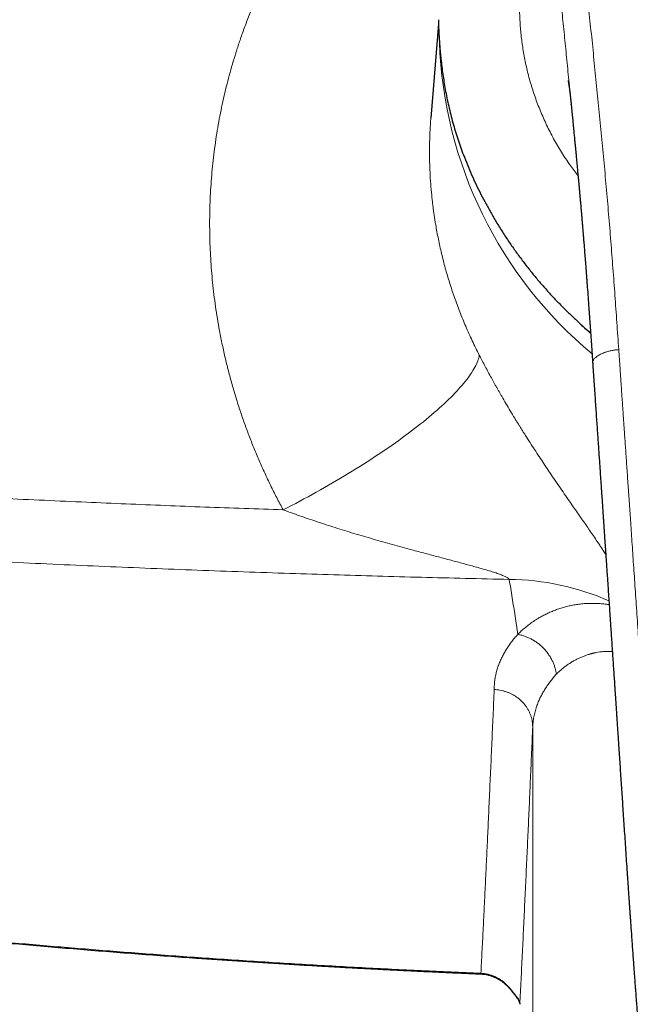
# Model space of a CAD drawing. Header units: millimetres. Extents: x 8 to 1269, y 12 to 684.
# Tile 24 of 51: x 601 to 634, y 599 to 652. Entities that reach past the tile are written whole.
import ezdxf

# ---------------------------------------------------------------- set-up
doc = ezdxf.new("R2010")
doc.units = ezdxf.units.MM

msp = doc.modelspace()

# ---------------------------------------------------------------- linework, layer by layer
at = {"color": 7, "linetype": 'Continuous', "lineweight": 30}
for p, q in [((623.156, 652.202), (622.745, 647.107)), ((630.337, 647.825), (630.336, 647.833)), ((625.449, 600.794), (625.449, 600.795))]:
    msp.add_line(p, q, dxfattribs=at)
at = {"color": 252, "linetype": 'Continuous', "lineweight": 0}
msp.add_line((628.253, 614.171), (628.253, 589.804), dxfattribs=at)
at = {"color": 252, "linetype": 'Continuous', "lineweight": 0, "flags": 128}
for points in [[(614.752, 625.906), (614.978, 626.022), (615.204, 626.139), (615.43, 626.257), (615.655, 626.376), (615.88, 626.496), (616.103, 626.617), (616.326, 626.739), (616.547, 626.862), (616.768, 626.985), (616.987, 627.109), (617.205, 627.234), (617.422, 627.359), (617.638, 627.485), (617.852, 627.611), (618.064, 627.738), (618.275, 627.866), (618.484, 627.993), (618.691, 628.122), (618.896, 628.25), (619.099, 628.378), (619.301, 628.507), (619.5, 628.636), (619.697, 628.765), (619.891, 628.894), (620.083, 629.023), (620.273, 629.152), (620.461, 629.281), (620.645, 629.41), (620.828, 629.538), (621.007, 629.666), (621.184, 629.794), (621.357, 629.922), (621.528, 630.049), (621.696, 630.175), (621.861, 630.302), (622.023, 630.427), (622.181, 630.552), (622.337, 630.676), (622.489, 630.8), (622.637, 630.923), (622.782, 631.045), (622.924, 631.166), (623.063, 631.287), (623.197, 631.406), (623.328, 631.525), (623.456, 631.642), (623.579, 631.758), (623.699, 631.874), (623.815, 631.988), (623.928, 632.1), (624.036, 632.212), (624.14, 632.322), (624.241, 632.431), (624.337, 632.539), (624.429, 632.645), (624.518, 632.75), (624.602, 632.853), (624.682, 632.955), (624.757, 633.055), (624.829, 633.154), (624.896, 633.251), (624.959, 633.346), (625.018, 633.439), (625.072, 633.531), (625.122, 633.621), (625.168, 633.709), (625.209, 633.795), (625.246, 633.88), (625.278, 633.962), (625.306, 634.042), (625.33, 634.121), (625.349, 634.197), (625.364, 634.272)], [(626.824, 600.195), (626.823, 600.195), (626.823, 600.196), (626.827, 600.201), (626.834, 600.21)]]:
    msp.add_lwpolyline(points, dxfattribs=at)
at = {"color": 252, "linetype": 'Continuous', "lineweight": 0}
for centre, radius, start, end in [((646.155, 651.998), 22.961, 181.9584, 230.221), ((626.865, 608.52), 13.623, 66.135, 89.5077), ((627.767, 599.747), 0.44, 197.6567, 216.7662)]:
    msp.add_arc(centre, radius, start, end, dxfattribs=at)
for points, knots in [([(614.752, 625.906), (614.635, 626.126), (614.401, 626.565), (614.07, 627.23), (613.753, 627.9), (613.452, 628.575), (613.167, 629.254), (612.898, 629.938), (612.644, 630.627), (612.403, 631.331), (612.174, 632.051), (611.959, 632.787), (611.762, 633.528), (611.582, 634.274), (611.419, 635.025), (611.282, 635.743), (611.166, 636.426), (611.07, 637.074), (610.987, 637.722), (610.918, 638.371), (610.863, 639.017), (610.821, 639.66), (610.792, 640.3), (610.777, 640.94), (610.774, 641.582), (610.785, 642.227), (610.81, 642.876), (610.847, 643.524), (610.899, 644.171), (610.964, 644.817), (611.043, 645.463), (611.135, 646.104), (611.24, 646.742), (611.358, 647.375), (611.49, 648.007), (611.635, 648.636), (611.793, 649.26), (611.964, 649.877), (612.146, 650.49), (612.341, 651.097), (612.561, 651.736), (612.808, 652.407), (613.086, 653.109), (613.381, 653.806), (613.694, 654.497), (614.025, 655.182), (614.367, 655.849), (614.718, 656.499), (615.078, 657.129), (615.452, 657.752), (615.841, 658.366), (616.244, 658.973), (616.662, 659.571), (617.094, 660.162), (617.547, 660.755), (618.022, 661.346), (618.518, 661.935), (619.028, 662.513), (619.551, 663.079), (620.088, 663.634), (620.457, 663.994), (620.642, 664.175)], [0, 0, 0, 0, 0.01759, 0.03513, 0.052627, 0.07009, 0.087525, 0.104942, 0.122347, 0.139749, 0.157985, 0.176235, 0.194508, 0.212814, 0.231161, 0.249559, 0.265241, 0.280911, 0.296572, 0.312232, 0.327895, 0.343288, 0.358696, 0.374124, 0.389471, 0.405122, 0.420773, 0.436429, 0.452097, 0.467782, 0.48349, 0.499227, 0.514795, 0.530377, 0.545979, 0.561606, 0.577266, 0.592682, 0.608142, 0.62365, 0.638989, 0.657248, 0.675523, 0.693823, 0.712157, 0.730535, 0.748967, 0.766495, 0.784011, 0.801524, 0.819042, 0.836573, 0.854125, 0.871708, 0.889361, 0.907831, 0.926277, 0.944706, 0.96313, 0.981558, 1, 1, 1, 1]), ([(630.513, 660.509), (630.555, 660.041), (630.638, 659.103), (630.777, 657.691), (630.926, 656.274), (631.081, 654.853), (631.237, 653.435), (631.389, 652.02), (631.534, 650.607), (631.674, 649.189), (631.814, 647.756), (631.956, 646.31), (632.098, 644.849), (632.233, 643.383), (632.36, 641.91), (632.48, 640.442), (632.593, 638.976), (632.701, 637.515), (632.806, 636.048), (632.874, 635.067), (632.908, 634.576)], [0, 0, 0, 0, 0.056011, 0.112011, 0.168004, 0.223993, 0.279979, 0.334963, 0.389948, 0.444935, 0.499928, 0.55593, 0.611939, 0.667953, 0.723968, 0.779981, 0.834987, 0.889989, 0.944992, 1, 1, 1, 1]), ([(629.183, 659.834), (629.104, 659.705), (628.947, 659.446), (628.724, 659.003), (628.513, 658.523), (628.317, 658.004), (628.138, 657.452), (627.977, 656.868), (627.837, 656.255), (627.72, 655.614), (627.63, 654.948), (627.568, 654.259), (627.536, 653.549), (627.539, 652.821), (627.576, 652.077), (627.652, 651.322), (627.767, 650.558), (627.924, 649.788), (628.126, 649.017), (628.373, 648.247), (628.664, 647.483), (629, 646.727), (629.379, 645.985), (629.804, 645.259), (630.243, 644.59), (630.56, 644.176), (630.705, 643.987)], [0, 0, 0, 0, 0.041946, 0.083887, 0.125831, 0.167783, 0.209738, 0.251692, 0.293642, 0.335589, 0.37753, 0.419469, 0.461411, 0.503357, 0.545305, 0.587256, 0.629205, 0.671145, 0.713085, 0.755029, 0.796978, 0.83893, 0.88088, 0.922817, 0.964747, 1, 1, 1, 1]), ([(630.336, 647.833), (630.328, 647.917), (630.279, 648.412), (630.192, 649.316), (630.072, 650.542), (629.95, 651.761), (629.827, 652.974), (629.707, 654.16), (629.59, 655.32), (629.479, 656.454), (629.373, 657.584), (629.274, 658.712), (629.213, 659.459), (629.183, 659.834)], [0, 0, 0, 0, 0.0203988, 0.1209982, 0.2214896, 0.3218808, 0.422328, 0.5229886, 0.6181117, 0.7133795, 0.8087445, 0.9042556, 1, 1, 1, 1]), ([(622.747, 647.107), (622.744, 647.084), (622.716, 646.794), (622.689, 646.233), (622.666, 645.423), (622.675, 644.677), (622.703, 643.999), (622.744, 643.391), (622.79, 642.904), (622.83, 642.539), (622.86, 642.298), (622.892, 642.056), (622.927, 641.814), (622.964, 641.571), (623.034, 641.151), (623.146, 640.551), (623.319, 639.771), (623.521, 638.985), (623.753, 638.194), (624.014, 637.404), (624.305, 636.617), (624.625, 635.833), (624.975, 635.048), (625.234, 634.532), (625.364, 634.272)], [0, 0, 0, 0, 0.00542, 0.066782, 0.128637, 0.190988, 0.23703, 0.283341, 0.329921, 0.348294, 0.36671, 0.385167, 0.403667, 0.422208, 0.440791, 0.500126, 0.560289, 0.621282, 0.683106, 0.745762, 0.808111, 0.871267, 0.935229, 1, 1, 1, 1]), ([(632.908, 634.576), (632.893, 634.575), (632.86, 634.572), (632.806, 634.566), (632.741, 634.559), (632.665, 634.55), (632.576, 634.536), (632.486, 634.519), (632.395, 634.498), (632.306, 634.474), (632.211, 634.446), (632.113, 634.411), (632.014, 634.371), (631.916, 634.325), (631.823, 634.274), (631.738, 634.217), (631.666, 634.158), (631.608, 634.099), (631.564, 634.042), (631.532, 633.987), (631.511, 633.936), (631.5, 633.889), (631.495, 633.852), (631.497, 633.831), (631.498, 633.824)], [0, 0, 0, 0, 0.019465, 0.043326, 0.071867, 0.105539, 0.144944, 0.190775, 0.229764, 0.272917, 0.320279, 0.371706, 0.426851, 0.485216, 0.546274, 0.609722, 0.672764, 0.73269, 0.789421, 0.842704, 0.892311, 0.938134, 0.9802, 1, 1, 1, 1]), ([(648, 586.616), (647.992, 586.616), (647.971, 586.616), (647.93, 586.616), (647.873, 586.617), (647.8, 586.617), (647.71, 586.618), (647.603, 586.619), (647.48, 586.621), (647.34, 586.624), (647.184, 586.628), (647.011, 586.634), (646.822, 586.642), (646.616, 586.652), (646.393, 586.664), (646.155, 586.679), (645.9, 586.698), (645.639, 586.72), (645.373, 586.745), (645.104, 586.773), (644.822, 586.805), (644.528, 586.842), (644.223, 586.883), (643.908, 586.93), (643.584, 586.983), (643.248, 587.043), (642.919, 587.109), (642.599, 587.179), (642.287, 587.254), (641.968, 587.339), (641.641, 587.434), (641.309, 587.54), (640.997, 587.651), (640.706, 587.765), (640.437, 587.878), (640.167, 588.003), (639.897, 588.138), (639.627, 588.286), (639.37, 588.439), (639.129, 588.595), (638.902, 588.752), (638.678, 588.92), (638.459, 589.098), (638.244, 589.287), (638.036, 589.487), (637.835, 589.698), (637.648, 589.913), (637.476, 590.132), (637.318, 590.355), (637.169, 590.588), (637.029, 590.831), (636.884, 591.108), (636.739, 591.42), (636.596, 591.769), (636.462, 592.14), (636.337, 592.533), (636.221, 592.948), (636.115, 593.373), (636.02, 593.806), (635.934, 594.248), (635.857, 594.696), (635.778, 595.209), (635.7, 595.789), (635.625, 596.437), (635.558, 597.098), (635.494, 597.803), (635.428, 598.552), (635.362, 599.347), (635.296, 600.156), (635.232, 600.98), (635.182, 601.636), (635.146, 602.123), (635.123, 602.435), (635.099, 602.75), (635.076, 603.066), (635.053, 603.377), (635.021, 603.815), (634.98, 604.377), (634.924, 605.145), (634.865, 605.982), (634.802, 606.883), (634.74, 607.769), (634.681, 608.64), (634.622, 609.494), (634.566, 610.321), (634.512, 611.122), (634.459, 611.897), (634.408, 612.658), (634.357, 613.405), (634.308, 614.134), (634.26, 614.846), (634.213, 615.54), (634.167, 616.221), (634.119, 616.93), (634.069, 617.666), (634.017, 618.427), (633.966, 619.17), (633.917, 619.895), (633.868, 620.602), (633.821, 621.291), (633.775, 621.963), (633.73, 622.617), (633.686, 623.253), (633.644, 623.872), (633.602, 624.473), (633.563, 625.046), (633.526, 625.591), (633.49, 626.11), (633.455, 626.614), (633.422, 627.102), (633.389, 627.577), (633.357, 628.038), (633.326, 628.485), (633.297, 628.917), (633.268, 629.333), (633.24, 629.734), (633.214, 630.112), (633.19, 630.469), (633.167, 630.804), (633.145, 631.126), (633.123, 631.433), (633.103, 631.728), (633.084, 632.008), (633.066, 632.275), (633.048, 632.529), (633.032, 632.769), (633.016, 632.994), (633.002, 633.204), (632.988, 633.4), (632.976, 633.583), (632.964, 633.761), (632.952, 633.931), (632.941, 634.093), (632.931, 634.238), (632.922, 634.366), (632.915, 634.477), (632.91, 634.545), (632.908, 634.576)], [0, 0, 0, 0, 0.0003979, 0.0010727, 0.0020244, 0.0032531, 0.0047589, 0.0065418, 0.008602, 0.0109395, 0.0135543, 0.0164464, 0.0196158, 0.0230622, 0.0267855, 0.0307854, 0.0350611, 0.039612, 0.0439225, 0.0484521, 0.0531997, 0.058164, 0.0633432, 0.0686384, 0.0741422, 0.079858, 0.0857909, 0.0910002, 0.0963761, 0.1019225, 0.1076343, 0.1135037, 0.1195233, 0.1243536, 0.1292701, 0.1342767, 0.1393796, 0.1445864, 0.1499051, 0.1545243, 0.1592142, 0.1639663, 0.1687741, 0.1736367, 0.178555, 0.1835328, 0.1885796, 0.1931716, 0.1978485, 0.202617, 0.2074448, 0.2123095, 0.2187402, 0.2252491, 0.2318517, 0.2391745, 0.2466275, 0.2542103, 0.2619139, 0.269724, 0.2776267, 0.285624, 0.2967886, 0.3081636, 0.3197534, 0.3315556, 0.3452696, 0.3592559, 0.3735166, 0.3880526, 0.4028641, 0.4083639, 0.4139008, 0.4194747, 0.4250855, 0.4307329, 0.4360376, 0.4484425, 0.4607082, 0.4770796, 0.4931948, 0.5090528, 0.5246527, 0.5399936, 0.5550758, 0.5692819, 0.5832533, 0.596991, 0.6104961, 0.6237694, 0.6365807, 0.6491695, 0.6615364, 0.6736818, 0.6878523, 0.7017101, 0.7152557, 0.7284895, 0.7414121, 0.7540239, 0.7663251, 0.7783158, 0.789996, 0.8013657, 0.8124248, 0.8231735, 0.8330236, 0.8425976, 0.8518957, 0.8609177, 0.8696637, 0.878237, 0.8865275, 0.8945353, 0.9022603, 0.9097026, 0.9168623, 0.9233539, 0.9295943, 0.9355834, 0.9413213, 0.946808, 0.9520434, 0.9570276, 0.9617606, 0.9662423, 0.9704728, 0.9743831, 0.9780512, 0.9814768, 0.9846601, 0.9880152, 0.9910509, 0.9937673, 0.9961642, 0.9982418, 1, 1, 1, 1]), ([(625.364, 634.272), (625.416, 634.171), (625.52, 633.969), (625.681, 633.664), (625.846, 633.355), (625.984, 633.103), (626.093, 632.905), (626.171, 632.765), (626.25, 632.623), (626.33, 632.481), (626.411, 632.339), (626.492, 632.196), (626.624, 631.968), (626.806, 631.656), (627.042, 631.258), (627.234, 630.942), (627.379, 630.705), (627.476, 630.548), (627.573, 630.391), (627.671, 630.234), (627.77, 630.077), (627.917, 629.845), (628.111, 629.541), (628.354, 629.166), (628.598, 628.793), (628.844, 628.422), (629.089, 628.056), (629.346, 627.675), (629.615, 627.281), (629.895, 626.873), (630.173, 626.471), (630.434, 626.095), (630.677, 625.745), (630.901, 625.422), (631.12, 625.106), (631.333, 624.796), (631.541, 624.492), (631.722, 624.225), (631.877, 623.993), (632.007, 623.797), (632.117, 623.63), (632.181, 623.53), (632.205, 623.493)], [0, 0, 0, 0, 0.024535, 0.049232, 0.074123, 0.099236, 0.110592, 0.122, 0.133465, 0.144987, 0.15657, 0.168215, 0.179926, 0.212396, 0.245226, 0.278463, 0.291642, 0.304893, 0.318218, 0.33162, 0.345101, 0.358664, 0.3914, 0.424371, 0.457607, 0.491137, 0.52499, 0.558461, 0.597646, 0.637046, 0.676699, 0.716643, 0.750497, 0.784196, 0.817762, 0.851217, 0.884586, 0.918427, 0.941291, 0.964037, 0.986674, 1, 1, 1, 1]), ([(566.206, 628.609), (566.971, 628.551), (568.499, 628.436), (570.787, 628.268), (573.067, 628.105), (575.337, 627.946), (577.598, 627.793), (579.761, 627.65), (581.826, 627.517), (583.793, 627.393), (585.532, 627.287), (587.045, 627.197), (588, 627.141), (588.621, 627.105), (588.909, 627.088), (589.197, 627.071), (589.485, 627.055), (589.773, 627.039), (590.061, 627.022), (591.022, 626.968), (592.655, 626.878), (594.959, 626.755), (597.256, 626.638), (599.546, 626.526), (601.83, 626.419), (604.064, 626.319), (606.247, 626.225), (608.382, 626.138), (610.51, 626.056), (612.633, 625.978), (614.046, 625.93), (614.752, 625.906)], [0, 0, 0, 0, 0.047871, 0.0954876, 0.1428522, 0.189967, 0.236834, 0.2834555, 0.324281, 0.3649194, 0.4053721, 0.4319698, 0.4584876, 0.4644297, 0.4703677, 0.4763017, 0.4822318, 0.4881578, 0.4940799, 0.4999979, 0.5475342, 0.5948852, 0.6420533, 0.6890404, 0.7358489, 0.7824808, 0.8262881, 0.869942, 0.9134441, 0.9567962, 1, 1, 1, 1]), ([(626.982, 622.143), (626.966, 622.165), (626.93, 622.212), (626.797, 622.286), (626.62, 622.364), (626.393, 622.448), (626.125, 622.537), (625.819, 622.631), (625.483, 622.729), (625.042, 622.853), (624.492, 623.002), (623.832, 623.177), (623.142, 623.36), (622.43, 623.548), (621.6, 623.77), (620.66, 624.028), (619.617, 624.324), (618.587, 624.627), (617.577, 624.939), (616.597, 625.257), (615.656, 625.577), (615.048, 625.798), (614.752, 625.906)], [0, 0, 0, 0, 0.012317, 0.026749, 0.043993, 0.064174, 0.087145, 0.112628, 0.14028, 0.169719, 0.219669, 0.272482, 0.327534, 0.38418, 0.441761, 0.524712, 0.607786, 0.690139, 0.771043, 0.85026, 0.926908, 1, 1, 1, 1]), ([(566.31, 625.158), (567.093, 625.099), (568.659, 624.981), (571.012, 624.809), (573.366, 624.642), (575.723, 624.479), (578.083, 624.32), (580.445, 624.165), (582.809, 624.016), (585.213, 623.868), (587.656, 623.723), (590.14, 623.581), (592.627, 623.444), (595.116, 623.313), (597.607, 623.187), (600.101, 623.066), (602.598, 622.951), (605.097, 622.842), (607.599, 622.739), (610.103, 622.641), (612.61, 622.549), (615.071, 622.465), (617.487, 622.388), (619.858, 622.318), (622.23, 622.254), (624.605, 622.195), (626.19, 622.16), (626.982, 622.143)], [0, 0, 0, 0, 0.039259, 0.078501, 0.117728, 0.15694, 0.19614, 0.235329, 0.274509, 0.313681, 0.354711, 0.395737, 0.436759, 0.477779, 0.5188, 0.559823, 0.600851, 0.641884, 0.682925, 0.723976, 0.765038, 0.806114, 0.844857, 0.883616, 0.922391, 0.961185, 1, 1, 1, 1]), ([(627.442, 619.165), (627.395, 619.493), (627.301, 620.149), (627.147, 621.142), (627.037, 621.809), (626.982, 622.143)], [0, 0, 0, 0, 0.333306, 0.666636, 1, 1, 1, 1]), ([(627.442, 619.165), (627.505, 619.227), (627.631, 619.351), (627.837, 619.53), (628.057, 619.704), (628.291, 619.872), (628.521, 620.019), (628.746, 620.148), (628.961, 620.26), (629.186, 620.365), (629.42, 620.461), (629.66, 620.548), (629.906, 620.625), (630.157, 620.691), (630.417, 620.748), (630.687, 620.793), (630.966, 620.825), (631.24, 620.843), (631.508, 620.847), (631.768, 620.84), (632.034, 620.82), (632.242, 620.797), (632.362, 620.776), (632.39, 620.771)], [0, 0, 0, 0, 0.058206, 0.116902, 0.176054, 0.235636, 0.295628, 0.343046, 0.390711, 0.438625, 0.486796, 0.535238, 0.581467, 0.628123, 0.67518, 0.72262, 0.770432, 0.818618, 0.860226, 0.90213, 0.944349, 0.986911, 1, 1, 1, 1]), ([(626.17, 616.183), (626.171, 616.266), (626.174, 616.43), (626.199, 616.676), (626.239, 616.92), (626.296, 617.163), (626.369, 617.404), (626.459, 617.643), (626.562, 617.875), (626.677, 618.099), (626.802, 618.315), (626.941, 618.529), (627.094, 618.743), (627.26, 618.955), (627.381, 619.095), (627.442, 619.165)], [0, 0, 0, 0, 0.081112, 0.161843, 0.242248, 0.322378, 0.402287, 0.48203, 0.561659, 0.6346, 0.707532, 0.780497, 0.853536, 0.92669, 1, 1, 1, 1]), ([(629.532, 617.014), (629.522, 617.073), (629.504, 617.193), (629.456, 617.375), (629.393, 617.558), (629.314, 617.74), (629.218, 617.92), (629.105, 618.095), (628.978, 618.262), (628.836, 618.42), (628.683, 618.566), (628.519, 618.699), (628.347, 618.817), (628.169, 618.92), (627.987, 619.006), (627.805, 619.075), (627.623, 619.13), (627.502, 619.154), (627.442, 619.165)], [0, 0, 0, 0, 0.0583713, 0.1182956, 0.1796182, 0.2421569, 0.3057037, 0.3700281, 0.4348815, 0.5000026, 0.5651237, 0.6299768, 0.6943007, 0.7578468, 0.8203847, 0.8817065, 0.9416298, 1, 1, 1, 1]), ([(632.561, 618.243), (632.489, 618.245), (632.336, 618.25), (632.108, 618.239), (631.902, 618.218), (631.724, 618.19), (631.611, 618.167), (631.539, 618.151), (631.505, 618.143), (631.471, 618.134), (631.437, 618.126), (631.403, 618.117), (631.369, 618.107), (631.287, 618.084), (631.157, 618.043), (630.982, 617.978), (630.807, 617.904), (630.634, 617.82), (630.461, 617.727), (630.294, 617.626), (630.132, 617.519), (629.976, 617.405), (629.823, 617.283), (629.674, 617.152), (629.579, 617.06), (629.532, 617.014)], [0, 0, 0, 0, 0.055441, 0.11715, 0.180418, 0.223068, 0.266451, 0.276293, 0.286174, 0.296092, 0.30605, 0.316046, 0.326082, 0.336156, 0.389351, 0.444287, 0.50099, 0.559482, 0.619786, 0.681921, 0.742199, 0.804133, 0.867737, 0.933023, 1, 1, 1, 1]), ([(629.532, 617.014), (629.48, 616.954), (629.374, 616.833), (629.228, 616.649), (629.088, 616.459), (628.956, 616.265), (628.833, 616.065), (628.722, 615.863), (628.637, 615.691), (628.574, 615.549), (628.526, 615.433), (628.48, 615.311), (628.436, 615.183), (628.395, 615.049), (628.359, 614.912), (628.327, 614.772), (628.3, 614.63), (628.278, 614.482), (628.261, 614.328), (628.256, 614.224), (628.253, 614.171)], [0, 0, 0, 0, 0.065465, 0.132296, 0.200493, 0.270056, 0.340986, 0.413283, 0.484028, 0.52241, 0.562804, 0.60521, 0.64963, 0.696062, 0.744506, 0.792027, 0.841336, 0.892435, 0.945323, 1, 1, 1, 1]), ([(625.451, 600.826), (625.471, 601.208), (625.51, 601.972), (625.568, 603.136), (625.626, 604.313), (625.684, 605.503), (625.741, 606.708), (625.799, 607.926), (625.858, 609.199), (625.919, 610.529), (625.982, 611.917), (626.045, 613.322), (626.108, 614.742), (626.149, 615.703), (626.17, 616.183)], [0, 0, 0, 0, 0.080001, 0.160002, 0.240003, 0.320004, 0.400004, 0.480004, 0.560004, 0.648003, 0.736003, 0.824002, 0.912001, 1, 1, 1, 1]), ([(626.17, 616.183), (626.22, 616.18), (626.323, 616.174), (626.477, 616.151), (626.633, 616.118), (626.789, 616.073), (626.943, 616.016), (627.095, 615.948), (627.243, 615.868), (627.385, 615.776), (627.519, 615.674), (627.645, 615.562), (627.76, 615.441), (627.865, 615.312), (627.958, 615.177), (628.038, 615.037), (628.105, 614.894), (628.16, 614.748), (628.202, 614.602), (628.231, 614.457), (628.249, 614.313), (628.252, 614.218), (628.253, 614.171)], [0, 0, 0, 0, 0.045927, 0.093039, 0.141256, 0.190485, 0.240614, 0.291519, 0.343064, 0.395097, 0.447462, 0.499995, 0.552528, 0.604893, 0.656927, 0.708472, 0.759379, 0.809509, 0.858739, 0.906958, 0.954071, 1, 1, 1, 1]), ([(627.556, 599.148), (627.578, 599.586), (627.622, 600.461), (627.688, 601.797), (627.753, 603.149), (627.818, 604.519), (627.883, 605.906), (627.947, 607.284), (628.01, 608.652), (628.071, 610.008), (628.132, 611.379), (628.192, 612.765), (628.233, 613.702), (628.253, 614.171)], [0, 0, 0, 0, 0.0935117, 0.1869804, 0.2804082, 0.3737974, 0.4671501, 0.5604683, 0.6484246, 0.7363541, 0.8242586, 0.91214, 1, 1, 1, 1]), ([(625.451, 600.826), (624.376, 600.873), (622.227, 600.966), (619.004, 601.13), (615.783, 601.312), (612.563, 601.513), (609.346, 601.733), (606.191, 601.968), (603.1, 602.216), (600.071, 602.476), (597.044, 602.754), (594.018, 603.048), (590.994, 603.36), (587.972, 603.688), (584.951, 604.033), (581.932, 604.396), (578.915, 604.776), (575.917, 605.17), (572.938, 605.579), (569.98, 606.002), (567.022, 606.44), (565.052, 606.746), (564.067, 606.899)], [0, 0, 0, 0, 0.0523002, 0.1045863, 0.15686, 0.2091232, 0.2613778, 0.3136254, 0.3628829, 0.4121374, 0.4613905, 0.5106438, 0.5598987, 0.6091569, 0.6584199, 0.7076892, 0.7569663, 0.8062529, 0.8546701, 0.9030994, 0.9515422, 1, 1, 1, 1]), ([(625.451, 600.826), (625.451, 600.82), (625.45, 600.807), (625.45, 600.797), (625.449, 600.792), (625.449, 600.794), (625.449, 600.794)], [0, 0, 0, 0, 0.284235, 0.58211, 0.892762, 1, 1, 1, 1]), ([(625.451, 600.826), (625.516, 600.821), (625.646, 600.812), (625.836, 600.775), (626.022, 600.721), (626.201, 600.651), (626.373, 600.564), (626.537, 600.462), (626.692, 600.345), (626.787, 600.255), (626.834, 600.21)], [0, 0, 0, 0, 0.126102, 0.251049, 0.375297, 0.499269, 0.623356, 0.747934, 0.873363, 1, 1, 1, 1]), ([(627.347, 599.614), (627.334, 599.629), (627.308, 599.659), (627.257, 599.722), (627.2, 599.793), (627.137, 599.871), (627.068, 599.954), (626.994, 600.04), (626.916, 600.126), (626.862, 600.182), (626.834, 600.21)], [0, 0, 0, 0, 0.137212, 0.266356, 0.390659, 0.512614, 0.633907, 0.755456, 0.877548, 1, 1, 1, 1]), ([(627.347, 599.614), (627.373, 599.584), (627.423, 599.523), (627.479, 599.431), (627.52, 599.337), (627.548, 599.243), (627.553, 599.18), (627.556, 599.148)], [0, 0, 0, 0, 0.199717, 0.399097, 0.598639, 0.798803, 1, 1, 1, 1])]:
    msp.add_open_spline(points, degree=3, knots=knots, dxfattribs=at)
at = {"color": 7, "linetype": 'Continuous', "lineweight": 30}
for points, knots in [([(623.149, 652.429), (623.153, 652.308), (623.16, 652.069), (623.176, 651.711), (623.196, 651.357), (623.221, 651.006), (623.251, 650.656), (623.288, 650.283), (623.334, 649.888), (623.389, 649.473), (623.452, 649.064), (623.525, 648.639), (623.609, 648.2), (623.707, 647.746), (623.815, 647.296), (623.933, 646.85), (624.06, 646.409), (624.198, 645.973), (624.344, 645.541), (624.45, 645.259), (624.503, 645.117)], [0, 0, 0, 0, 0.04789, 0.09529, 0.142209, 0.188655, 0.234636, 0.281451, 0.337077, 0.392335, 0.447242, 0.501818, 0.563844, 0.625885, 0.687968, 0.750123, 0.812375, 0.874754, 0.937287, 1, 1, 1, 1]), ([(630.167, 649.143), (630.167, 649.143), (630.167, 649.143), (630.168, 649.139), (630.169, 649.132), (630.171, 649.123), (630.172, 649.114), (630.174, 649.103), (630.176, 649.092), (630.179, 649.08), (630.181, 649.067), (630.183, 649.055), (630.185, 649.044), (630.187, 649.03), (630.19, 649.01), (630.195, 648.984), (630.199, 648.958), (630.203, 648.932), (630.207, 648.904), (630.212, 648.873), (630.216, 648.842), (630.222, 648.804), (630.228, 648.76), (630.236, 648.703), (630.244, 648.646), (630.252, 648.585), (630.259, 648.525), (630.267, 648.462), (630.274, 648.4), (630.281, 648.342), (630.287, 648.288), (630.294, 648.231), (630.301, 648.164), (630.306, 648.114), (630.313, 648.054), (630.319, 647.996), (630.325, 647.94), (630.33, 647.889), (630.333, 647.853), (630.335, 647.834), (630.335, 647.833)], [0, 0, 0, 0, 0.022159, 0.052312, 0.079092, 0.103947, 0.129414, 0.145452, 0.164236, 0.185026, 0.203464, 0.219262, 0.233304, 0.246604, 0.271538, 0.302374, 0.329423, 0.349867, 0.374943, 0.405355, 0.427654, 0.452498, 0.492624, 0.524861, 0.571153, 0.606985, 0.64156, 0.679798, 0.71737, 0.747453, 0.775144, 0.804532, 0.834925, 0.864901, 0.894513, 0.92551, 0.94908, 0.974225, 0.998452, 1, 1, 1, 1]), ([(630.337, 647.825), (630.338, 647.811), (630.341, 647.778), (630.346, 647.723), (630.352, 647.662), (630.358, 647.607), (630.363, 647.556), (630.368, 647.499), (630.375, 647.433), (630.382, 647.352), (630.39, 647.269), (630.399, 647.185), (630.407, 647.103), (630.415, 647.019), (630.423, 646.936), (630.43, 646.857), (630.437, 646.79), (630.442, 646.736), (630.446, 646.691), (630.451, 646.647), (630.455, 646.598), (630.461, 646.542), (630.467, 646.479), (630.476, 646.389), (630.487, 646.274), (630.5, 646.135), (630.512, 646.011), (630.523, 645.903), (630.532, 645.812), (630.54, 645.726), (630.547, 645.648), (630.554, 645.582), (630.559, 645.528), (630.563, 645.483), (630.568, 645.438), (630.572, 645.388), (630.578, 645.329), (630.586, 645.247), (630.596, 645.144), (630.607, 645.025), (630.619, 644.904), (630.63, 644.784), (630.642, 644.665), (630.663, 644.436), (630.683, 644.222), (630.702, 644.022), (630.709, 643.951), (630.714, 643.888), (630.719, 643.836), (630.723, 643.796), (630.726, 643.766), (630.728, 643.737), (630.732, 643.698), (630.737, 643.643), (630.744, 643.57), (630.751, 643.484), (630.76, 643.389), (630.769, 643.287), (630.779, 643.182), (630.788, 643.078), (630.797, 642.977), (630.809, 642.842), (630.824, 642.675), (630.841, 642.481), (630.857, 642.298), (630.872, 642.126), (630.887, 641.948), (630.903, 641.763), (630.916, 641.612), (630.925, 641.507), (630.93, 641.448), (630.934, 641.393), (630.938, 641.348), (630.941, 641.312), (630.943, 641.285), (630.945, 641.26), (630.948, 641.232), (630.951, 641.194), (630.955, 641.145), (630.96, 641.084), (630.966, 641.013), (630.973, 640.931), (630.98, 640.839), (630.989, 640.737), (631, 640.601), (631.013, 640.438), (631.028, 640.256), (631.041, 640.093), (631.053, 639.949), (631.063, 639.822), (631.072, 639.707), (631.08, 639.602), (631.088, 639.503), (631.097, 639.391), (631.107, 639.26), (631.119, 639.106), (631.132, 638.94), (631.145, 638.763), (631.16, 638.573), (631.175, 638.374), (631.19, 638.168), (631.215, 637.841), (631.247, 637.399), (631.278, 636.983), (631.297, 636.714), (631.306, 636.591), (631.314, 636.473), (631.322, 636.366), (631.329, 636.274), (631.334, 636.195), (631.339, 636.132), (631.342, 636.085), (631.345, 636.049), (631.347, 636.016), (631.35, 635.979), (631.353, 635.936), (631.356, 635.886), (631.36, 635.829), (631.365, 635.76), (631.371, 635.679), (631.378, 635.583), (631.385, 635.473), (631.394, 635.346), (631.404, 635.206), (631.415, 635.052), (631.427, 634.884), (631.439, 634.707), (631.452, 634.519), (631.465, 634.323), (631.48, 634.114), (631.491, 633.947), (631.498, 633.848), (631.5, 633.824)], [0, 0, 0, 0, 0.003666, 0.008881, 0.013323, 0.017349, 0.021079, 0.024514, 0.02988, 0.035747, 0.042116, 0.04805, 0.054069, 0.060173, 0.066361, 0.072325, 0.077422, 0.081085, 0.084105, 0.087177, 0.090735, 0.094779, 0.099309, 0.104325, 0.114215, 0.124269, 0.134474, 0.141047, 0.147682, 0.154138, 0.159774, 0.164554, 0.168479, 0.171402, 0.174383, 0.178013, 0.182292, 0.18722, 0.195663, 0.204367, 0.213023, 0.22163, 0.230188, 0.238697, 0.271148, 0.276474, 0.281766, 0.286475, 0.290089, 0.292912, 0.294944, 0.296704, 0.299107, 0.303251, 0.308525, 0.314929, 0.321603, 0.329126, 0.336732, 0.344157, 0.351402, 0.358466, 0.373253, 0.387181, 0.400251, 0.412475, 0.424203, 0.438401, 0.452087, 0.456536, 0.460926, 0.464904, 0.468163, 0.470704, 0.472526, 0.473984, 0.475977, 0.47855, 0.48215, 0.486489, 0.491566, 0.497381, 0.503934, 0.511226, 0.519137, 0.533115, 0.546082, 0.558039, 0.567861, 0.576878, 0.585088, 0.592493, 0.599218, 0.606212, 0.616303, 0.627224, 0.638974, 0.651554, 0.664964, 0.679204, 0.693984, 0.708732, 0.748529, 0.787972, 0.796777, 0.805565, 0.814072, 0.821613, 0.828152, 0.83369, 0.838224, 0.84142, 0.843819, 0.845741, 0.848321, 0.851658, 0.854852, 0.858847, 0.863702, 0.869417, 0.875993, 0.883907, 0.892789, 0.902639, 0.913458, 0.925246, 0.938004, 0.950921, 0.9647, 0.979342, 0.994848, 1, 1, 1, 1]), ([(624.503, 645.117), (624.574, 644.936), (624.716, 644.574), (624.947, 644.037), (625.191, 643.504), (625.451, 642.976), (625.726, 642.451), (626.014, 641.933), (626.325, 641.406), (626.66, 640.871), (627.019, 640.329), (627.394, 639.796), (627.784, 639.272), (628.176, 638.774), (628.567, 638.302), (628.955, 637.856), (629.354, 637.419), (629.763, 636.991), (630.183, 636.572), (630.615, 636.162), (631.015, 635.797), (631.276, 635.574), (631.385, 635.481)], [0, 0, 0, 0, 0.049252, 0.098598, 0.148069, 0.197696, 0.24751, 0.297542, 0.347258, 0.401738, 0.456209, 0.510709, 0.565276, 0.619948, 0.66921, 0.7184, 0.767544, 0.816671, 0.865807, 0.91498, 0.964491, 1, 1, 1, 1]), ([(630.781, 636.014), (630.787, 636.008), (630.871, 635.928), (631.036, 635.775), (631.231, 635.596), (631.349, 635.492), (631.386, 635.459)], [0, 0, 0, 0, 0.030445, 0.424956, 0.819623, 1, 1, 1, 1]), ([(631.497, 633.824), (631.502, 633.752), (631.519, 633.508), (631.547, 633.097), (631.582, 632.594), (631.615, 632.106), (631.648, 631.632), (631.679, 631.174), (631.71, 630.73), (631.74, 630.295), (631.769, 629.868), (631.797, 629.451), (631.825, 629.051), (631.851, 628.667), (631.876, 628.3), (631.9, 627.954), (631.922, 627.63), (631.943, 627.326), (631.963, 627.037), (631.98, 626.782), (631.995, 626.561), (632.008, 626.374), (632.02, 626.203), (632.03, 626.051), (632.039, 625.918), (632.047, 625.803), (632.054, 625.701), (632.06, 625.614), (632.065, 625.54), (632.069, 625.481), (632.072, 625.435), (632.075, 625.396), (632.078, 625.355), (632.081, 625.306), (632.085, 625.246), (632.09, 625.175), (632.096, 625.092), (632.102, 624.997), (632.11, 624.891), (632.118, 624.773), (632.126, 624.644), (632.136, 624.503), (632.146, 624.351), (632.158, 624.187), (632.173, 623.969), (632.191, 623.703), (632.212, 623.396), (632.234, 623.062), (632.259, 622.705), (632.284, 622.326), (632.309, 621.962), (632.333, 621.615), (632.355, 621.284), (632.377, 620.963), (632.399, 620.644), (632.421, 620.315), (632.445, 619.961), (632.471, 619.58), (632.498, 619.171), (632.527, 618.749), (632.556, 618.315), (632.585, 617.879), (632.614, 617.449), (632.642, 617.033), (632.665, 616.696), (632.682, 616.433), (632.695, 616.242), (632.708, 616.054), (632.72, 615.87), (632.732, 615.692), (632.743, 615.523), (632.753, 615.385), (632.76, 615.275), (632.765, 615.192), (632.771, 615.113), (632.775, 615.041), (632.779, 614.981), (632.782, 614.937), (632.784, 614.906), (632.786, 614.88), (632.788, 614.853), (632.791, 614.809), (632.795, 614.746), (632.801, 614.659), (632.808, 614.555), (632.816, 614.434), (632.825, 614.297), (632.834, 614.155), (632.844, 614.012), (632.853, 613.871), (632.863, 613.725), (632.873, 613.578), (632.882, 613.432), (632.9, 613.164), (632.926, 612.776), (632.959, 612.272), (632.993, 611.766), (633.026, 611.259), (633.06, 610.75), (633.094, 610.243), (633.128, 609.729), (633.163, 609.199), (633.2, 608.65), (633.238, 608.084), (633.277, 607.498), (633.318, 606.895), (633.35, 606.42), (633.373, 606.084), (633.386, 605.896), (633.398, 605.719), (633.409, 605.553), (633.42, 605.399), (633.43, 605.255), (633.439, 605.119), (633.448, 604.992), (633.456, 604.873), (633.463, 604.768), (633.47, 604.677), (633.475, 604.606), (633.478, 604.553), (633.481, 604.514), (633.483, 604.481), (633.485, 604.452), (633.487, 604.422), (633.49, 604.385), (633.494, 604.335), (633.498, 604.27), (633.503, 604.192), (633.51, 604.105), (633.516, 604.01), (633.523, 603.908), (633.531, 603.795), (633.54, 603.671), (633.55, 603.538), (633.56, 603.394), (633.57, 603.243), (633.588, 602.996), (633.612, 602.661), (633.642, 602.242), (633.671, 601.838), (633.699, 601.448), (633.725, 601.091), (633.749, 600.767), (633.771, 600.474), (633.792, 600.188), (633.813, 599.903), (633.835, 599.611), (633.86, 599.291), (633.887, 598.941), (633.917, 598.56), (633.949, 598.164), (633.977, 597.832), (633.999, 597.567), (634.015, 597.373), (634.032, 597.177), (634.048, 596.981), (634.065, 596.793), (634.08, 596.619), (634.095, 596.46), (634.108, 596.32), (634.119, 596.199), (634.129, 596.096), (634.138, 596.006), (634.146, 595.928), (634.152, 595.863), (634.158, 595.81), (634.163, 595.756), (634.17, 595.69), (634.179, 595.605), (634.19, 595.503), (634.203, 595.385), (634.218, 595.252), (634.236, 595.103), (634.256, 594.938), (634.278, 594.762), (634.31, 594.524), (634.352, 594.226), (634.407, 593.865), (634.47, 593.492), (634.542, 593.105), (634.614, 592.754), (634.684, 592.439), (634.75, 592.164), (634.823, 591.883), (634.904, 591.595), (634.993, 591.303), (635.089, 591.014), (635.191, 590.733), (635.298, 590.462), (635.412, 590.199), (635.532, 589.943), (635.658, 589.696), (635.791, 589.457), (635.929, 589.229), (636.071, 589.013), (636.216, 588.812), (636.361, 588.624), (636.505, 588.451), (636.625, 588.316), (636.719, 588.214), (636.786, 588.145), (636.848, 588.082), (636.9, 588.03), (636.943, 587.988), (636.977, 587.954), (637.008, 587.925), (637.034, 587.901), (637.055, 587.881), (637.072, 587.865), (637.088, 587.85), (637.107, 587.833), (637.135, 587.808), (637.17, 587.775), (637.212, 587.738), (637.259, 587.697), (637.31, 587.653), (637.367, 587.605), (637.445, 587.54), (637.55, 587.456), (637.684, 587.352), (637.828, 587.245), (638.007, 587.118), (638.214, 586.979), (638.472, 586.818), (638.75, 586.657), (638.988, 586.53), (639.158, 586.444), (639.257, 586.395), (639.343, 586.354), (639.412, 586.321), (639.466, 586.296), (639.507, 586.278), (639.544, 586.261), (639.583, 586.244), (639.647, 586.215), (639.738, 586.176), (639.845, 586.131), (639.952, 586.088), (640.06, 586.045), (640.18, 585.999), (640.314, 585.949), (640.476, 585.891), (640.664, 585.827), (640.875, 585.759), (641.049, 585.707), (641.183, 585.667), (641.275, 585.641), (641.361, 585.617), (641.437, 585.597), (641.497, 585.58), (641.544, 585.568), (641.576, 585.56), (641.601, 585.553), (641.628, 585.546), (641.666, 585.537), (641.715, 585.524), (641.776, 585.509), (641.93, 585.471), (642.176, 585.414), (642.51, 585.343), (642.771, 585.292), (642.956, 585.258), (643.066, 585.238), (643.175, 585.22), (643.28, 585.202), (643.376, 585.186), (643.457, 585.173), (643.52, 585.164), (643.575, 585.155), (643.636, 585.146), (643.713, 585.134), (643.802, 585.121), (643.897, 585.108), (643.996, 585.094), (644.128, 585.076), (644.29, 585.055), (644.478, 585.031), (644.664, 585.009), (644.844, 584.989), (645.019, 584.971), (645.184, 584.954), (645.336, 584.94), (645.451, 584.929), (645.532, 584.922), (645.583, 584.918), (645.631, 584.914), (645.677, 584.91), (645.72, 584.907), (645.757, 584.904), (645.784, 584.902), (645.802, 584.9), (645.815, 584.899), (645.832, 584.898), (645.863, 584.896), (645.91, 584.892), (645.977, 584.888), (646.06, 584.882), (646.161, 584.875), (646.278, 584.868), (646.412, 584.86), (646.563, 584.852), (646.732, 584.844), (646.917, 584.837), (647.119, 584.83), (647.338, 584.824), (647.574, 584.82), (647.797, 584.817), (647.94, 584.817), (648, 584.817)], [0, 0, 0, 0, 0.003898, 0.013292, 0.02241, 0.031252, 0.039817, 0.048107, 0.056121, 0.063859, 0.07167, 0.079178, 0.086383, 0.093285, 0.099885, 0.106182, 0.11191, 0.117363, 0.122539, 0.12744, 0.131069, 0.134413, 0.137469, 0.140236, 0.142549, 0.144613, 0.146426, 0.14799, 0.149304, 0.150369, 0.151183, 0.151767, 0.152473, 0.153338, 0.154408, 0.155685, 0.157168, 0.158857, 0.160753, 0.162855, 0.165162, 0.167676, 0.170397, 0.173323, 0.176426, 0.182059, 0.187541, 0.19287, 0.199892, 0.206631, 0.213087, 0.219261, 0.225153, 0.230701, 0.236346, 0.242164, 0.248154, 0.255171, 0.262412, 0.269876, 0.277563, 0.285393, 0.292996, 0.300327, 0.307387, 0.310835, 0.314214, 0.317524, 0.320765, 0.323935, 0.326921, 0.329661, 0.331227, 0.3327, 0.33408, 0.335367, 0.336524, 0.337223, 0.337722, 0.338113, 0.338596, 0.339179, 0.340413, 0.341942, 0.343765, 0.345882, 0.348295, 0.351001, 0.353335, 0.35585, 0.358439, 0.361016, 0.363579, 0.366128, 0.375124, 0.383949, 0.392603, 0.401684, 0.41057, 0.419293, 0.428223, 0.43746, 0.447006, 0.456862, 0.467027, 0.477501, 0.488282, 0.491708, 0.494968, 0.498032, 0.500901, 0.503574, 0.506052, 0.508334, 0.510619, 0.512667, 0.514478, 0.516052, 0.51739, 0.518157, 0.518817, 0.519385, 0.519884, 0.520338, 0.520919, 0.521812, 0.522929, 0.524272, 0.525839, 0.527428, 0.529196, 0.531144, 0.533271, 0.535577, 0.538062, 0.540713, 0.543375, 0.550814, 0.558006, 0.564951, 0.571649, 0.5781, 0.583287, 0.5883, 0.593141, 0.597962, 0.602946, 0.608094, 0.61437, 0.620876, 0.627615, 0.634595, 0.637842, 0.641141, 0.644492, 0.647886, 0.65111, 0.654073, 0.656775, 0.659213, 0.661178, 0.662929, 0.664464, 0.665785, 0.666888, 0.667775, 0.668482, 0.669647, 0.6711, 0.672827, 0.674832, 0.677115, 0.679631, 0.68242, 0.685471, 0.68863, 0.694539, 0.700665, 0.707014, 0.713595, 0.720421, 0.72503, 0.729757, 0.734606, 0.739583, 0.744695, 0.749869, 0.754795, 0.759636, 0.764395, 0.769074, 0.77368, 0.778212, 0.782639, 0.786917, 0.791017, 0.794929, 0.798645, 0.802172, 0.803867, 0.805478, 0.806925, 0.808205, 0.8091, 0.809892, 0.810582, 0.811169, 0.811653, 0.812036, 0.812317, 0.81271, 0.813319, 0.814138, 0.815059, 0.816075, 0.817185, 0.81839, 0.819689, 0.822186, 0.824968, 0.827984, 0.830992, 0.83564, 0.840191, 0.845837, 0.851318, 0.853348, 0.855137, 0.856684, 0.857993, 0.858868, 0.859591, 0.860171, 0.860838, 0.86169, 0.86358, 0.865664, 0.867328, 0.8692, 0.871292, 0.873602, 0.876129, 0.879671, 0.883269, 0.886909, 0.888482, 0.890061, 0.891568, 0.892832, 0.89385, 0.894624, 0.895154, 0.895458, 0.895887, 0.896515, 0.897342, 0.898366, 0.899556, 0.90507, 0.910623, 0.91614, 0.917965, 0.919774, 0.921568, 0.923345, 0.924954, 0.926279, 0.927323, 0.928037, 0.929011, 0.930294, 0.931806, 0.933373, 0.93499, 0.936657, 0.939822, 0.942915, 0.945867, 0.948876, 0.951726, 0.954417, 0.956908, 0.959175, 0.960031, 0.96085, 0.961632, 0.962377, 0.963084, 0.963731, 0.96419, 0.964425, 0.964564, 0.964835, 0.96526, 0.966066, 0.967147, 0.968501, 0.970129, 0.972032, 0.974208, 0.976659, 0.979383, 0.982382, 0.985655, 0.989201, 0.993021, 0.997114, 1, 1, 1, 1]), ([(564.059, 606.864), (564.219, 606.839), (564.533, 606.79), (564.998, 606.718), (565.449, 606.648), (565.885, 606.581), (566.308, 606.516), (566.716, 606.454), (567.123, 606.392), (567.526, 606.331), (567.926, 606.271), (568.309, 606.214), (568.675, 606.16), (569.023, 606.109), (569.355, 606.06), (569.669, 606.014), (569.966, 605.97), (570.245, 605.93), (570.491, 605.894), (570.705, 605.863), (570.89, 605.837), (571.071, 605.811), (571.25, 605.785), (571.676, 605.724), (572.353, 605.628), (573.287, 605.497), (574.235, 605.366), (575.634, 605.175), (577.481, 604.928), (579.773, 604.632), (582.325, 604.314), (585.139, 603.977), (588.213, 603.627), (591.29, 603.294), (594.387, 602.977), (597.505, 602.676), (600.643, 602.392), (603.783, 602.126), (606.925, 601.878), (609.204, 601.712), (610.621, 601.614), (611.174, 601.576), (611.727, 601.538), (612.281, 601.501), (612.834, 601.465), (613.384, 601.43), (613.944, 601.394), (614.509, 601.359), (615.077, 601.324), (615.63, 601.291), (616.169, 601.259), (616.576, 601.235), (616.862, 601.219), (617.034, 601.209), (617.218, 601.199), (617.413, 601.188), (617.618, 601.176), (617.834, 601.164), (618.059, 601.151), (618.296, 601.138), (618.561, 601.124), (618.856, 601.108), (619.182, 601.091), (619.524, 601.073), (619.881, 601.054), (620.255, 601.035), (620.645, 601.015), (621.051, 600.994), (621.473, 600.974), (621.911, 600.952), (622.364, 600.931), (622.834, 600.909), (623.31, 600.887), (623.792, 600.865), (624.279, 600.844), (624.78, 600.822), (625.172, 600.805), (625.396, 600.796), (625.449, 600.794)], [0, 0, 0, 0, 0.007856, 0.015478, 0.022868, 0.030025, 0.036948, 0.043639, 0.050097, 0.056931, 0.063484, 0.069755, 0.075745, 0.081452, 0.086878, 0.092022, 0.096885, 0.101466, 0.105766, 0.108946, 0.111953, 0.114875, 0.117805, 0.120744, 0.135794, 0.151075, 0.166587, 0.18229, 0.219727, 0.257163, 0.294599, 0.344737, 0.394875, 0.445014, 0.495152, 0.546202, 0.597252, 0.648302, 0.699352, 0.750403, 0.759388, 0.768373, 0.777358, 0.786342, 0.795327, 0.804303, 0.813126, 0.822596, 0.831821, 0.840801, 0.849535, 0.858023, 0.860655, 0.86344, 0.866415, 0.869579, 0.872932, 0.87641, 0.88007, 0.883912, 0.887938, 0.892968, 0.898256, 0.903804, 0.90961, 0.915675, 0.921999, 0.928581, 0.935423, 0.942524, 0.949883, 0.957502, 0.96538, 0.973045, 0.98094, 0.989066, 0.997422, 1, 1, 1, 1]), ([(625.449, 600.793), (625.51, 600.789), (625.635, 600.78), (625.821, 600.746), (626.006, 600.694), (626.186, 600.626), (626.358, 600.542), (626.523, 600.442), (626.68, 600.327), (626.776, 600.239), (626.824, 600.195)], [0, 0, 0, 0, 0.1191939, 0.2449668, 0.370078, 0.4949333, 0.6199423, 0.7455158, 0.8720649, 1, 1, 1, 1]), ([(626.824, 600.195), (626.848, 600.171), (626.894, 600.125), (626.955, 600.059), (627.007, 600.001), (627.048, 599.952), (627.082, 599.911), (627.112, 599.876), (627.138, 599.844), (627.162, 599.813), (627.187, 599.782), (627.214, 599.748), (627.242, 599.712), (627.27, 599.676), (627.298, 599.638), (627.326, 599.601), (627.356, 599.562), (627.386, 599.521), (627.405, 599.496), (627.414, 599.483)], [0, 0, 0, 0, 0.092489, 0.17528, 0.247939, 0.310273, 0.362799, 0.409232, 0.450555, 0.487408, 0.526308, 0.56989, 0.618348, 0.67299, 0.723445, 0.780519, 0.844915, 0.917619, 1, 1, 1, 1]), ([(627.414, 599.484), (627.423, 599.472), (627.439, 599.45), (627.458, 599.421), (627.473, 599.397), (627.484, 599.377), (627.494, 599.358), (627.503, 599.339), (627.512, 599.319), (627.52, 599.298), (627.528, 599.277), (627.534, 599.259), (627.539, 599.243), (627.542, 599.231), (627.544, 599.222), (627.545, 599.216), (627.547, 599.207), (627.549, 599.196), (627.552, 599.18), (627.554, 599.164), (627.555, 599.152), (627.556, 599.147)], [0, 0, 0, 0, 0.092563, 0.171233, 0.236131, 0.289067, 0.338345, 0.399002, 0.459392, 0.527542, 0.591122, 0.650139, 0.701826, 0.748064, 0.770103, 0.791468, 0.817979, 0.85382, 0.89902, 0.953613, 1, 1, 1, 1])]:
    msp.add_open_spline(points, degree=3, knots=knots, dxfattribs=at)

doc.saveas('drawing.dxf')
